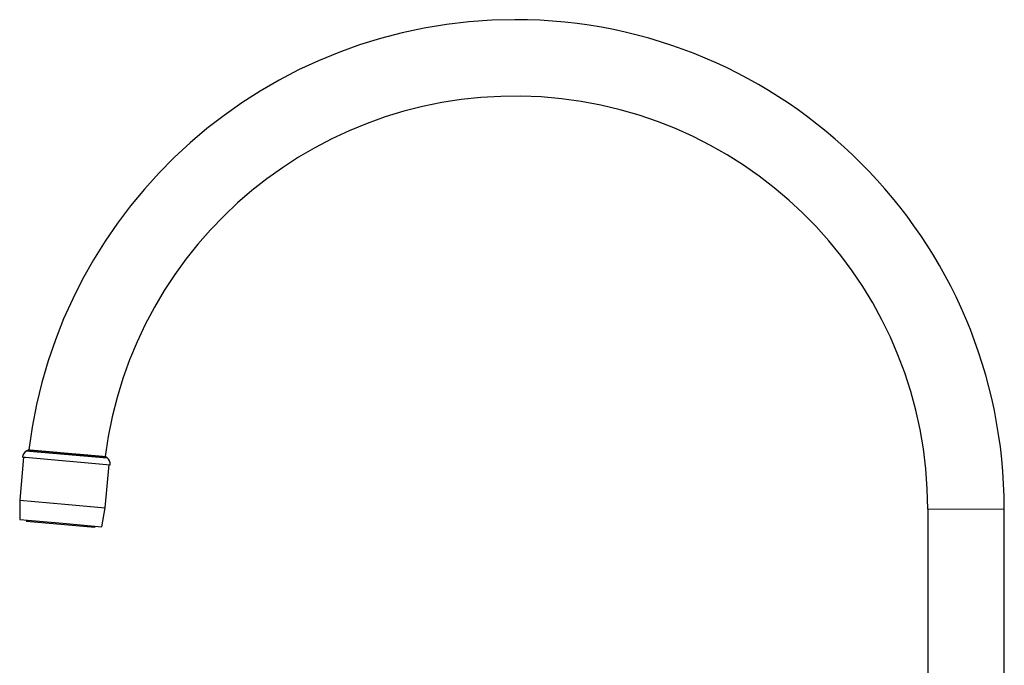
# Model space of a CAD drawing. Header units: millimetres. Extents: x 8 to 819, y 12 to 828.
# Tile 30 of 42: x 31 to 288, y 659 to 828. Entities that reach past the tile are written whole.
import ezdxf

# ---------------------------------------------------------------- set-up
doc = ezdxf.new("R2010")
doc.units = ezdxf.units.MM

msp = doc.modelspace()

# ---------------------------------------------------------------- linework, layer by layer
at = {"color": 7, "linetype": 'Continuous', "lineweight": 30}
for p, q in [((31.56, 713.59), (30.57, 702.32)), ((31.33, 713.61), (32.11, 713.55)), ((32.11, 713.55), (54.24, 711.61)), ((33, 715.48), (32.41, 715.23)), ((32.41, 715.23), (33.13, 715.16)), ((33.13, 715.16), (53.45, 713.39)), ((33.68, 715.42), (52.92, 713.73)), ((53.45, 713.39), (52.92, 713.73)), ((52.96, 700.36), (53.94, 711.64)), ((30.57, 702.32), (30.57, 697.27)), ((30.57, 702.32), (42.33, 701.29)), ((42.33, 701.29), (52.96, 700.36)), ((52.09, 695.39), (52.96, 700.36)), ((268.03, 699.99), (268.03, 587.99)), ((288.03, 587.99), (288.03, 699.99)), ((30.57, 697.27), (41.87, 696.28)), ((32.36, 697.12), (32.33, 696.76)), ((50.26, 695.19), (32.33, 696.76)), ((41.87, 696.28), (52.09, 695.39)), ((50.26, 695.19), (50.29, 695.55))]:
    msp.add_line(p, q, dxfattribs=at)
at = {"color": 252, "linetype": 'Continuous', "lineweight": 0}
msp.add_line((288.03, 699.99), (268.03, 699.99), dxfattribs=at)
at = {"color": 7, "linetype": 'Continuous', "lineweight": 30}
for centre, radius, start, end in [((160.03, 699.99), 128, 90, 173.049), ((160.03, 699.99), 128, 0, 90), ((160.03, 699.99), 108, 0, 172.6875), ((33.32, 713.45), 2, 117.0656, 175.1836), ((52.25, 711.79), 2, 354.8164, 52.9344)]:
    msp.add_arc(centre, radius, start, end, dxfattribs=at)
msp.add_open_spline([(32.98, 715.48), (32.98, 715.48), (32.98, 715.48), (32.99, 715.48), (33.01, 715.47), (33.05, 715.47), (33.1, 715.47), (33.15, 715.46), (33.22, 715.46), (33.3, 715.45), (33.4, 715.44), (33.5, 715.43), (33.61, 715.42), (33.74, 715.41), (33.87, 715.4), (34.02, 715.39), (34.17, 715.37), (34.33, 715.36), (34.51, 715.34), (34.69, 715.33), (34.89, 715.31), (35.09, 715.29), (35.3, 715.27), (35.52, 715.25), (35.75, 715.23), (35.99, 715.21), (36.23, 715.19), (36.48, 715.17), (36.74, 715.15), (37.01, 715.13), (37.28, 715.1), (37.56, 715.08), (37.85, 715.05), (38.14, 715.03), (38.44, 715), (38.74, 714.97), (39.05, 714.95), (39.35, 714.92), (39.67, 714.89), (39.99, 714.86), (40.32, 714.84), (40.64, 714.81), (40.97, 714.78), (41.31, 714.75), (41.64, 714.72), (41.97, 714.69), (42.3, 714.66), (42.64, 714.63), (42.97, 714.6), (43.31, 714.57), (43.65, 714.54), (43.99, 714.51), (44.32, 714.49), (44.65, 714.46), (44.99, 714.43), (45.31, 714.4), (45.63, 714.37), (45.95, 714.34), (46.25, 714.32), (46.53, 714.29), (46.78, 714.27), (47.03, 714.25), (47.28, 714.23), (47.53, 714.2), (47.78, 714.18), (48.02, 714.16), (48.26, 714.14), (48.5, 714.12), (48.74, 714.1), (48.97, 714.08), (49.21, 714.06), (49.46, 714.04), (49.71, 714.01), (49.96, 713.99), (50.19, 713.97), (50.42, 713.95), (50.64, 713.93), (50.85, 713.91), (51.05, 713.9), (51.23, 713.88), (51.42, 713.86), (51.59, 713.85), (51.75, 713.83), (51.91, 713.82), (52.05, 713.81), (52.18, 713.8), (52.3, 713.79), (52.41, 713.78), (52.51, 713.77), (52.6, 713.76), (52.68, 713.75), (52.75, 713.75), (52.8, 713.74), (52.85, 713.74), (52.88, 713.74), (52.9, 713.73), (52.91, 713.73), (52.91, 713.73), (52.91, 713.73)], degree=3, knots=[0, 0, 0, 0, 0.007301, 0.018101, 0.0289, 0.039503, 0.050107, 0.060757, 0.071408, 0.082249, 0.093103, 0.103852, 0.1146, 0.125398, 0.136196, 0.146798, 0.1574, 0.168049, 0.178698, 0.189542, 0.200398, 0.211149, 0.2219, 0.2327, 0.2435, 0.254104, 0.264709, 0.27536, 0.286012, 0.296861, 0.307723, 0.318479, 0.329235, 0.340041, 0.350846, 0.361456, 0.372065, 0.382722, 0.393379, 0.404235, 0.415103, 0.425866, 0.436628, 0.44744, 0.458253, 0.468868, 0.479484, 0.490148, 0.500811, 0.511672, 0.522545, 0.533313, 0.544081, 0.554898, 0.565716, 0.576336, 0.586957, 0.597626, 0.608294, 0.617024, 0.625753, 0.634508, 0.643264, 0.652207, 0.661149, 0.670121, 0.679092, 0.688252, 0.697412, 0.706602, 0.715793, 0.726651, 0.737522, 0.748287, 0.759052, 0.769867, 0.780682, 0.791301, 0.80192, 0.812586, 0.823253, 0.834103, 0.844967, 0.855725, 0.866483, 0.87729, 0.888097, 0.898709, 0.90932, 0.919979, 0.930638, 0.941481, 0.952337, 0.963087, 0.973837, 0.984636, 0.995436, 1, 1, 1, 1], dxfattribs=at)

doc.saveas('drawing.dxf')
